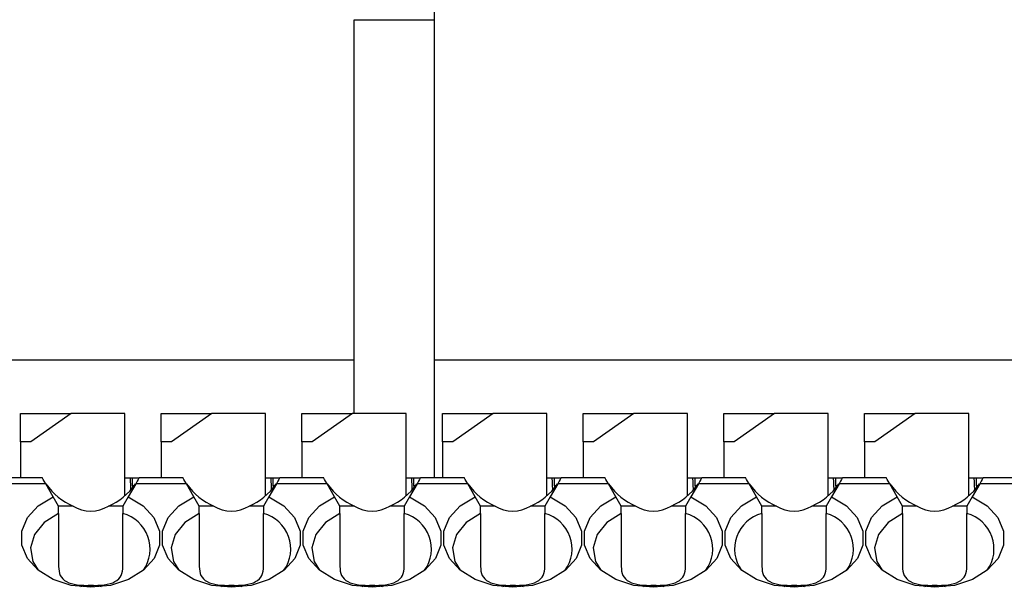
# Model space of a CAD drawing. Header units: inches. Extents: x 0 to 559, y 0 to 432.
# Tile 9 of 28: x 196 to 221, y 189 to 204. Entities that reach past the tile are written whole.
import ezdxf

# ---------------------------------------------------------------- set-up
doc = ezdxf.new("R2010")
doc.units = ezdxf.units.IN
doc.header["$LTSCALE"] = 10
doc.header["$MEASUREMENT"] = 0

msp = doc.modelspace()

# ---------------------------------------------------------------- linework, layer by layer
for p, q in [((204.548, 203.603), (206.548, 203.603)), ((204.548, 193.796), (204.548, 203.603)), ((206.548, 192.196), (206.548, 203.603)), ((182.324, 195.139), (204.548, 195.139)), ((206.548, 195.139), (225.348, 195.139)), ((196.248, 193.796), (197.509, 193.796)), ((196.248, 193.096), (196.248, 193.796)), ((197.509, 193.796), (196.509, 193.096)), ((198.848, 193.796), (197.509, 193.796)), ((198.848, 191.749), (198.848, 193.796)), ((199.748, 193.796), (201.009, 193.796)), ((199.748, 193.096), (199.748, 193.796)), ((201.009, 193.796), (200.009, 193.096)), ((202.348, 193.796), (201.009, 193.796)), ((202.348, 191.749), (202.348, 193.796)), ((203.248, 193.796), (204.509, 193.796)), ((203.248, 193.096), (203.248, 193.796)), ((204.509, 193.796), (203.509, 193.096)), ((205.848, 193.796), (204.509, 193.796)), ((205.848, 191.749), (205.848, 193.796)), ((206.748, 193.796), (208.009, 193.796)), ((206.748, 193.096), (206.748, 193.796)), ((208.009, 193.796), (207.009, 193.096)), ((209.348, 193.796), (208.009, 193.796)), ((209.348, 191.749), (209.348, 193.796)), ((210.248, 193.796), (211.509, 193.796)), ((210.248, 193.096), (210.248, 193.796)), ((211.509, 193.796), (210.509, 193.096)), ((212.848, 193.796), (211.509, 193.796)), ((212.848, 191.749), (212.848, 193.796)), ((213.748, 193.796), (215.009, 193.796)), ((213.748, 193.096), (213.748, 193.796)), ((215.009, 193.796), (214.009, 193.096)), ((216.348, 193.796), (215.009, 193.796)), ((216.348, 191.749), (216.348, 193.796)), ((217.248, 193.796), (218.509, 193.796)), ((217.248, 193.096), (217.248, 193.796)), ((218.509, 193.796), (217.509, 193.096)), ((219.848, 193.796), (218.509, 193.796)), ((219.848, 191.749), (219.848, 193.796)), ((196.509, 193.096), (196.248, 193.096)), ((196.248, 193.096), (196.248, 192.196)), ((199.748, 193.096), (199.748, 192.196)), ((200.009, 193.096), (199.748, 193.096)), ((203.248, 193.096), (203.248, 192.196)), ((203.509, 193.096), (203.248, 193.096)), ((206.748, 193.096), (206.748, 192.196)), ((207.009, 193.096), (206.748, 193.096)), ((210.248, 193.096), (210.248, 192.196)), ((210.509, 193.096), (210.248, 193.096)), ((213.748, 193.096), (213.748, 192.196)), ((214.009, 193.096), (213.748, 193.096)), ((217.248, 193.096), (217.248, 192.196)), ((217.509, 193.096), (217.248, 193.096)), ((196.794, 192.196), (195.702, 192.196)), ((198.848, 192.196), (198.978, 192.196)), ((198.978, 192.196), (199.031, 192.196)), ((199.031, 192.196), (199.202, 192.196)), ((200.294, 192.196), (199.202, 192.196)), ((202.348, 192.196), (202.478, 192.196)), ((202.478, 192.196), (202.531, 192.196)), ((202.531, 192.196), (202.702, 192.196)), ((203.794, 192.196), (202.702, 192.196)), ((205.848, 192.196), (205.978, 192.196)), ((205.978, 192.196), (206.031, 192.196)), ((206.031, 192.196), (206.202, 192.196)), ((207.294, 192.196), (206.202, 192.196)), ((209.348, 192.196), (209.478, 192.196)), ((209.478, 192.196), (209.531, 192.196)), ((209.531, 192.196), (209.702, 192.196)), ((210.794, 192.196), (209.702, 192.196)), ((212.848, 192.196), (212.978, 192.196)), ((212.978, 192.196), (213.031, 192.196)), ((213.031, 192.196), (213.202, 192.196)), ((214.294, 192.196), (213.202, 192.196)), ((216.348, 192.196), (216.478, 192.196)), ((216.478, 192.196), (216.531, 192.196)), ((216.531, 192.196), (216.702, 192.196)), ((217.794, 192.196), (216.702, 192.196)), ((219.848, 192.196), (219.978, 192.196)), ((219.978, 192.196), (220.031, 192.196)), ((220.031, 192.196), (220.202, 192.196)), ((221.294, 192.196), (220.202, 192.196)), ((196.878, 192.049), (195.617, 192.049)), ((197.064, 191.726), (196.878, 192.049)), ((199.117, 192.049), (198.931, 191.726)), ((199.038, 191.996), (199.038, 191.949)), ((199.073, 191.996), (199.038, 191.996)), ((200.378, 192.049), (199.117, 192.049)), ((200.564, 191.726), (200.378, 192.049)), ((202.617, 192.049), (202.431, 191.726)), ((202.538, 191.996), (202.538, 191.949)), ((202.573, 191.996), (202.538, 191.996)), ((203.878, 192.049), (202.617, 192.049)), ((204.064, 191.726), (203.878, 192.049)), ((206.117, 192.049), (205.931, 191.726)), ((206.038, 191.996), (206.038, 191.949)), ((206.073, 191.996), (206.038, 191.996)), ((207.378, 192.049), (206.117, 192.049)), ((207.564, 191.726), (207.378, 192.049)), ((209.617, 192.049), (209.431, 191.726)), ((209.538, 191.996), (209.538, 191.949)), ((209.573, 191.996), (209.538, 191.996)), ((210.878, 192.049), (209.617, 192.049)), ((211.064, 191.726), (210.878, 192.049)), ((213.117, 192.049), (212.931, 191.726)), ((213.038, 191.996), (213.038, 191.949)), ((213.073, 191.996), (213.038, 191.996)), ((214.378, 192.049), (213.117, 192.049)), ((214.564, 191.726), (214.378, 192.049)), ((216.617, 192.049), (216.431, 191.726)), ((216.538, 191.996), (216.538, 191.949)), ((216.573, 191.996), (216.538, 191.996)), ((217.878, 192.049), (216.617, 192.049)), ((218.064, 191.726), (217.878, 192.049)), ((220.117, 192.049), (219.931, 191.726)), ((220.038, 191.996), (220.038, 191.949)), ((220.073, 191.996), (220.038, 191.996)), ((221.378, 192.049), (220.117, 192.049)), ((197.558, 191.496), (197.198, 191.496)), ((198.798, 191.496), (198.438, 191.496)), ((201.058, 191.496), (200.698, 191.496)), ((202.298, 191.496), (201.938, 191.496)), ((204.558, 191.496), (204.198, 191.496)), ((205.798, 191.496), (205.438, 191.496)), ((208.058, 191.496), (207.698, 191.496)), ((209.298, 191.496), (208.938, 191.496)), ((211.558, 191.496), (211.198, 191.496)), ((212.798, 191.496), (212.438, 191.496)), ((215.058, 191.496), (214.698, 191.496)), ((216.298, 191.496), (215.938, 191.496)), ((218.558, 191.496), (218.198, 191.496)), ((219.798, 191.496), (219.438, 191.496)), ((197.198, 191.31), (197.198, 189.99)), ((198.798, 189.99), (198.798, 191.31)), ((200.698, 191.31), (200.698, 189.99)), ((202.298, 189.99), (202.298, 191.31)), ((204.198, 191.31), (204.198, 189.99)), ((205.798, 189.99), (205.798, 191.31)), ((207.698, 191.31), (207.698, 189.99)), ((209.298, 189.99), (209.298, 191.31)), ((211.198, 191.31), (211.198, 189.99)), ((212.798, 189.99), (212.798, 191.31)), ((214.698, 191.31), (214.698, 189.99)), ((216.298, 189.99), (216.298, 191.31)), ((218.198, 191.31), (218.198, 189.99)), ((219.798, 189.99), (219.798, 191.31))]:
    msp.add_line(p, q)
at = {"flags": 128}
for points in [[(196.878, 192.049), (196.842, 192.111), (196.816, 192.158), (196.799, 192.186), (196.794, 192.196)], [(199.202, 192.196), (199.196, 192.186), (199.18, 192.158), (199.153, 192.111), (199.117, 192.049)], [(200.378, 192.049), (200.342, 192.111), (200.316, 192.158), (200.299, 192.186), (200.294, 192.196)], [(202.702, 192.196), (202.696, 192.186), (202.68, 192.158), (202.653, 192.111), (202.617, 192.049)], [(203.878, 192.049), (203.842, 192.111), (203.816, 192.158), (203.799, 192.186), (203.794, 192.196)], [(206.202, 192.196), (206.196, 192.186), (206.18, 192.158), (206.153, 192.111), (206.117, 192.049)], [(207.378, 192.049), (207.342, 192.111), (207.316, 192.158), (207.299, 192.186), (207.294, 192.196)], [(209.702, 192.196), (209.696, 192.186), (209.68, 192.158), (209.653, 192.111), (209.617, 192.049)], [(210.878, 192.049), (210.842, 192.111), (210.816, 192.158), (210.799, 192.186), (210.794, 192.196)], [(213.202, 192.196), (213.196, 192.186), (213.18, 192.158), (213.153, 192.111), (213.117, 192.049)], [(214.378, 192.049), (214.342, 192.111), (214.316, 192.158), (214.299, 192.186), (214.294, 192.196)], [(216.702, 192.196), (216.696, 192.186), (216.68, 192.158), (216.653, 192.111), (216.617, 192.049)], [(217.878, 192.049), (217.842, 192.111), (217.816, 192.158), (217.799, 192.186), (217.794, 192.196)], [(220.202, 192.196), (220.196, 192.186), (220.18, 192.158), (220.153, 192.111), (220.117, 192.049)], [(197.998, 189.472), (197.51, 189.521), (197.061, 189.666), (196.689, 189.895), (196.423, 190.188), (196.284, 190.523), (196.285, 190.871), (196.424, 191.206), (196.691, 191.499), (197.064, 191.726)], [(198.931, 191.726), (199.304, 191.499), (199.571, 191.206), (199.711, 190.871), (199.711, 190.523), (199.573, 190.188), (199.307, 189.895), (198.934, 189.666), (198.486, 189.521), (197.998, 189.472)], [(201.498, 189.472), (201.01, 189.521), (200.561, 189.666), (200.189, 189.895), (199.923, 190.188), (199.784, 190.523), (199.785, 190.871), (199.924, 191.206), (200.191, 191.499), (200.564, 191.726)], [(202.431, 191.726), (202.804, 191.499), (203.071, 191.206), (203.211, 190.871), (203.211, 190.523), (203.073, 190.188), (202.807, 189.895), (202.434, 189.666), (201.986, 189.521), (201.498, 189.472)], [(204.998, 189.472), (204.51, 189.521), (204.061, 189.666), (203.689, 189.895), (203.423, 190.188), (203.284, 190.523), (203.285, 190.871), (203.424, 191.206), (203.691, 191.499), (204.064, 191.726)], [(205.931, 191.726), (206.304, 191.499), (206.571, 191.206), (206.711, 190.871), (206.711, 190.523), (206.573, 190.188), (206.307, 189.895), (205.934, 189.666), (205.486, 189.521), (204.998, 189.472)], [(208.498, 189.472), (208.01, 189.521), (207.561, 189.666), (207.189, 189.895), (206.923, 190.188), (206.784, 190.523), (206.785, 190.871), (206.924, 191.206), (207.191, 191.499), (207.564, 191.726)], [(209.431, 191.726), (209.804, 191.499), (210.071, 191.206), (210.211, 190.871), (210.211, 190.523), (210.073, 190.188), (209.807, 189.895), (209.434, 189.666), (208.986, 189.521), (208.498, 189.472)], [(211.998, 189.472), (211.51, 189.521), (211.061, 189.666), (210.689, 189.895), (210.423, 190.188), (210.284, 190.523), (210.285, 190.871), (210.424, 191.206), (210.691, 191.499), (211.064, 191.726)], [(212.931, 191.726), (213.304, 191.499), (213.571, 191.206), (213.711, 190.871), (213.711, 190.523), (213.573, 190.188), (213.307, 189.895), (212.934, 189.666), (212.486, 189.521), (211.998, 189.472)], [(216.431, 191.726), (216.804, 191.499), (217.071, 191.206), (217.211, 190.871), (217.211, 190.523), (217.073, 190.188), (216.807, 189.895), (216.434, 189.666), (215.986, 189.521), (215.498, 189.472), (215.01, 189.521), (214.561, 189.666), (214.189, 189.895), (213.923, 190.188), (213.784, 190.523), (213.785, 190.871), (213.924, 191.206), (214.191, 191.499), (214.564, 191.726)], [(218.998, 189.472), (218.51, 189.521), (218.061, 189.666), (217.689, 189.895), (217.423, 190.188), (217.284, 190.523), (217.285, 190.871), (217.424, 191.206), (217.691, 191.499), (218.064, 191.726)], [(219.931, 191.726), (220.304, 191.499), (220.571, 191.206), (220.711, 190.871), (220.711, 190.523), (220.573, 190.188), (220.307, 189.895), (219.934, 189.666), (219.486, 189.521), (218.998, 189.472)], [(197.198, 191.31), (196.837, 191.085), (196.596, 190.79), (196.499, 190.456), (196.557, 190.118), (196.689, 189.895)], [(200.698, 191.31), (200.337, 191.085), (200.096, 190.79), (199.999, 190.456), (200.057, 190.118), (200.189, 189.895)], [(204.198, 191.31), (203.837, 191.085), (203.596, 190.79), (203.499, 190.456), (203.557, 190.118), (203.689, 189.895)], [(207.698, 191.31), (207.337, 191.085), (207.096, 190.79), (206.999, 190.456), (207.057, 190.118), (207.189, 189.895)], [(211.198, 191.31), (210.837, 191.085), (210.596, 190.79), (210.499, 190.456), (210.557, 190.118), (210.689, 189.895)], [(218.198, 191.31), (217.837, 191.085), (217.596, 190.79), (217.499, 190.456), (217.557, 190.118), (217.689, 189.895)]]:
    msp.add_lwpolyline(points, dxfattribs=at)
for centre, radius, start, end in [((197.998, 192.164), 0.8, 236.6379, 303.3621), ((201.498, 192.164), 0.8, 236.6379, 303.3621), ((204.998, 192.164), 0.8, 236.6379, 303.3621), ((208.498, 192.164), 0.8, 236.6379, 303.3621), ((211.998, 192.164), 0.8, 236.6379, 303.3621), ((215.498, 192.164), 0.8, 236.6379, 303.3621), ((218.998, 192.164), 0.8, 236.6379, 303.3621), ((198.553, 190.423), 0.92, 324.9476, 74.6047), ((202.053, 190.423), 0.92, 324.9477, 74.6047), ((205.553, 190.423), 0.92, 324.9476, 74.6047), ((209.053, 190.423), 0.92, 324.9476, 74.6047), ((212.553, 190.423), 0.92, 324.9476, 74.6047), ((214.933, 190.426), 0.915, 104.9152, 215.5324), ((216.062, 190.426), 0.915, 324.4638, 75.0885), ((219.553, 190.423), 0.92, 324.9477, 74.6047)]:
    msp.add_arc(centre, radius, start, end)
for centre, major_axis, ratio, start_param, end_param in [((198.978, 191.696), (0, 0.5), 0.034921, 5.126844, 6.283234), ((199.031, 191.996), (0, 0.2), 0.034921, 4.712389, 6.283185), ((202.478, 191.696), (0, 0.5), 0.034921, 5.126844, 6.283234), ((202.531, 191.996), (0, 0.2), 0.034921, 4.712389, 6.283185), ((205.978, 191.696), (0, 0.5), 0.034921, 5.126844, 6.283234), ((206.031, 191.996), (0, 0.2), 0.034921, 4.712389, 6.283185), ((209.478, 191.696), (0, 0.5), 0.034921, 5.126844, 6.283234), ((209.531, 191.996), (0, 0.2), 0.034921, 4.712389, 6.283185), ((212.978, 191.696), (0, 0.5), 0.034921, 5.126844, 6.283234), ((213.031, 191.996), (0, 0.2), 0.034921, 4.712389, 6.283185), ((216.478, 191.696), (0, 0.5), 0.034921, 5.126844, 6.283234), ((216.531, 191.996), (0, 0.2), 0.034921, 4.712389, 6.283185), ((219.978, 191.696), (0, 0.5), 0.034921, 5.126844, 6.283234), ((220.031, 191.996), (0, 0.2), 0.034921, 4.712389, 6.283185), ((197.998, 193.191), (0, 1.779), 0.816497, 2.267626, 2.83382), ((197.998, 193.191), (0, 1.779), 0.816497, 3.449365, 4.015559), ((201.498, 193.191), (0, 1.779), 0.816497, 2.267626, 2.83382), ((201.498, 193.191), (0, 1.779), 0.816497, 3.449365, 4.015559), ((204.998, 193.191), (0, 1.779), 0.816497, 2.267626, 2.83382), ((204.998, 193.191), (0, 1.779), 0.816497, 3.449365, 4.015559), ((208.498, 193.191), (0, 1.779), 0.816497, 2.267626, 2.83382), ((208.498, 193.191), (0, 1.779), 0.816497, 3.449365, 4.015559), ((211.998, 193.191), (0, 1.779), 0.816497, 2.267626, 2.83382), ((211.998, 193.191), (0, 1.779), 0.816497, 3.449365, 4.015559), ((215.498, 193.191), (0, 1.779), 0.816497, 2.267626, 2.83382), ((215.498, 193.191), (0, 1.779), 0.816497, 3.449365, 4.015559), ((218.998, 193.191), (0, 1.779), 0.816497, 2.267626, 2.83382), ((218.998, 193.191), (0, 1.779), 0.816497, 3.449365, 4.015559), ((197.998, 187.396), (0, 2.121), 0.707107, 0, 0.172847), ((197.998, 187.396), (0, 2.121), 0.707107, 6.110339, 6.283185), ((201.498, 187.396), (0, 2.121), 0.707107, 0, 0.172847), ((201.498, 187.396), (0, 2.121), 0.707107, 6.110339, 6.283185), ((204.998, 187.396), (0, 2.121), 0.707107, 0, 0.172847), ((204.998, 187.396), (0, 2.121), 0.707107, 6.110339, 6.283185), ((208.498, 187.396), (0, 2.121), 0.707107, 0, 0.172847), ((208.498, 187.396), (0, 2.121), 0.707107, 6.110339, 6.283185), ((211.998, 187.396), (0, 2.121), 0.707107, 0, 0.172847), ((211.998, 187.396), (0, 2.121), 0.707107, 6.110339, 6.283185), ((215.498, 187.396), (0, 2.121), 0.707107, 0, 0.172847), ((215.498, 187.396), (0, 2.121), 0.707107, 6.110339, 6.283185), ((218.998, 187.396), (0, 2.121), 0.707107, 0, 0.172847), ((218.998, 187.396), (0, 2.121), 0.707107, 6.110339, 6.283185)]:
    msp.add_ellipse(centre, major_axis=major_axis, ratio=ratio, start_param=start_param, end_param=end_param)
for points in [[(206.548, 203.603), (206.548, 203.802), (206.548, 204.01), (206.548, 204.219)], [(197.198, 191.496), (197.153, 191.573), (197.109, 191.65), (197.064, 191.726)], [(198.931, 191.726), (198.887, 191.65), (198.842, 191.573), (198.798, 191.496)], [(200.698, 191.496), (200.653, 191.573), (200.609, 191.65), (200.564, 191.726)], [(202.431, 191.726), (202.387, 191.65), (202.342, 191.573), (202.298, 191.496)], [(204.198, 191.496), (204.153, 191.573), (204.109, 191.65), (204.064, 191.726)], [(205.931, 191.726), (205.887, 191.65), (205.842, 191.573), (205.798, 191.496)], [(207.698, 191.496), (207.653, 191.573), (207.609, 191.65), (207.564, 191.726)], [(209.431, 191.726), (209.387, 191.65), (209.342, 191.573), (209.298, 191.496)], [(211.198, 191.496), (211.153, 191.573), (211.109, 191.65), (211.064, 191.726)], [(212.931, 191.726), (212.887, 191.65), (212.842, 191.573), (212.798, 191.496)], [(214.698, 191.496), (214.653, 191.573), (214.609, 191.65), (214.564, 191.726)], [(216.431, 191.726), (216.387, 191.65), (216.342, 191.573), (216.298, 191.496)], [(218.198, 191.496), (218.153, 191.573), (218.109, 191.65), (218.064, 191.726)], [(219.931, 191.726), (219.887, 191.65), (219.842, 191.573), (219.798, 191.496)], [(197.198, 191.31), (197.198, 191.372), (197.198, 191.434), (197.198, 191.496)], [(198.798, 191.496), (198.798, 191.434), (198.798, 191.372), (198.798, 191.31)], [(200.698, 191.31), (200.698, 191.372), (200.698, 191.434), (200.698, 191.496)], [(202.298, 191.496), (202.298, 191.434), (202.298, 191.372), (202.298, 191.31)], [(204.198, 191.31), (204.198, 191.372), (204.198, 191.434), (204.198, 191.496)], [(205.798, 191.496), (205.798, 191.434), (205.798, 191.372), (205.798, 191.31)], [(207.698, 191.31), (207.698, 191.372), (207.698, 191.434), (207.698, 191.496)], [(209.298, 191.496), (209.298, 191.434), (209.298, 191.372), (209.298, 191.31)], [(211.198, 191.31), (211.198, 191.372), (211.198, 191.434), (211.198, 191.496)], [(212.798, 191.496), (212.798, 191.434), (212.798, 191.372), (212.798, 191.31)], [(214.698, 191.31), (214.698, 191.372), (214.698, 191.434), (214.698, 191.496)], [(216.298, 191.496), (216.298, 191.434), (216.298, 191.372), (216.298, 191.31)], [(218.198, 191.31), (218.198, 191.372), (218.198, 191.434), (218.198, 191.496)], [(219.798, 191.496), (219.798, 191.434), (219.798, 191.372), (219.798, 191.31)]]:
    msp.add_open_spline(points, degree=3)
for points in [[(197.198, 189.99), (197.198, 189.908), (197.21, 189.834), (197.271, 189.704), (197.322, 189.651), (197.466, 189.575), (197.558, 189.551), (197.765, 189.523), (197.881, 189.517), (197.998, 189.517)], [(197.998, 189.517), (198.114, 189.517), (198.229, 189.523), (198.437, 189.551), (198.529, 189.575), (198.672, 189.65), (198.723, 189.703), (198.786, 189.833), (198.798, 189.908), (198.798, 189.99)], [(200.698, 189.99), (200.698, 189.908), (200.71, 189.834), (200.771, 189.704), (200.822, 189.651), (200.966, 189.575), (201.058, 189.551), (201.265, 189.523), (201.381, 189.517), (201.498, 189.517)], [(201.498, 189.517), (201.614, 189.517), (201.729, 189.523), (201.937, 189.551), (202.029, 189.575), (202.172, 189.65), (202.223, 189.703), (202.286, 189.833), (202.298, 189.908), (202.298, 189.99)], [(204.198, 189.99), (204.198, 189.908), (204.21, 189.834), (204.271, 189.704), (204.322, 189.651), (204.466, 189.575), (204.558, 189.551), (204.765, 189.523), (204.881, 189.517), (204.998, 189.517)], [(204.998, 189.517), (205.114, 189.517), (205.229, 189.523), (205.437, 189.551), (205.529, 189.575), (205.672, 189.65), (205.723, 189.703), (205.786, 189.833), (205.798, 189.908), (205.798, 189.99)], [(207.698, 189.99), (207.698, 189.908), (207.71, 189.834), (207.771, 189.704), (207.822, 189.651), (207.966, 189.575), (208.058, 189.551), (208.265, 189.523), (208.381, 189.517), (208.498, 189.517)], [(208.498, 189.517), (208.614, 189.517), (208.729, 189.523), (208.937, 189.551), (209.029, 189.575), (209.172, 189.65), (209.223, 189.703), (209.286, 189.833), (209.298, 189.908), (209.298, 189.99)], [(211.198, 189.99), (211.198, 189.908), (211.21, 189.834), (211.271, 189.704), (211.322, 189.651), (211.466, 189.575), (211.558, 189.551), (211.765, 189.523), (211.881, 189.517), (211.998, 189.517)], [(211.998, 189.517), (212.114, 189.517), (212.229, 189.523), (212.437, 189.551), (212.529, 189.575), (212.672, 189.65), (212.723, 189.703), (212.786, 189.833), (212.798, 189.908), (212.798, 189.99)], [(214.698, 189.99), (214.698, 189.908), (214.71, 189.834), (214.771, 189.704), (214.822, 189.651), (214.966, 189.575), (215.058, 189.551), (215.265, 189.523), (215.381, 189.517), (215.498, 189.517)], [(215.498, 189.517), (215.614, 189.517), (215.729, 189.523), (215.937, 189.551), (216.029, 189.575), (216.172, 189.65), (216.223, 189.703), (216.286, 189.833), (216.298, 189.908), (216.298, 189.99)], [(218.198, 189.99), (218.198, 189.908), (218.21, 189.834), (218.271, 189.704), (218.322, 189.651), (218.466, 189.575), (218.558, 189.551), (218.765, 189.523), (218.881, 189.517), (218.998, 189.517)], [(218.998, 189.517), (219.114, 189.517), (219.229, 189.523), (219.437, 189.551), (219.529, 189.575), (219.672, 189.65), (219.723, 189.703), (219.786, 189.833), (219.798, 189.908), (219.798, 189.99)]]:
    msp.add_open_spline(points, degree=3, knots=[0, 0, 0, 0, 0.25, 0.25, 0.5, 0.5, 0.75, 0.75, 1, 1, 1, 1])

doc.saveas('drawing.dxf')
